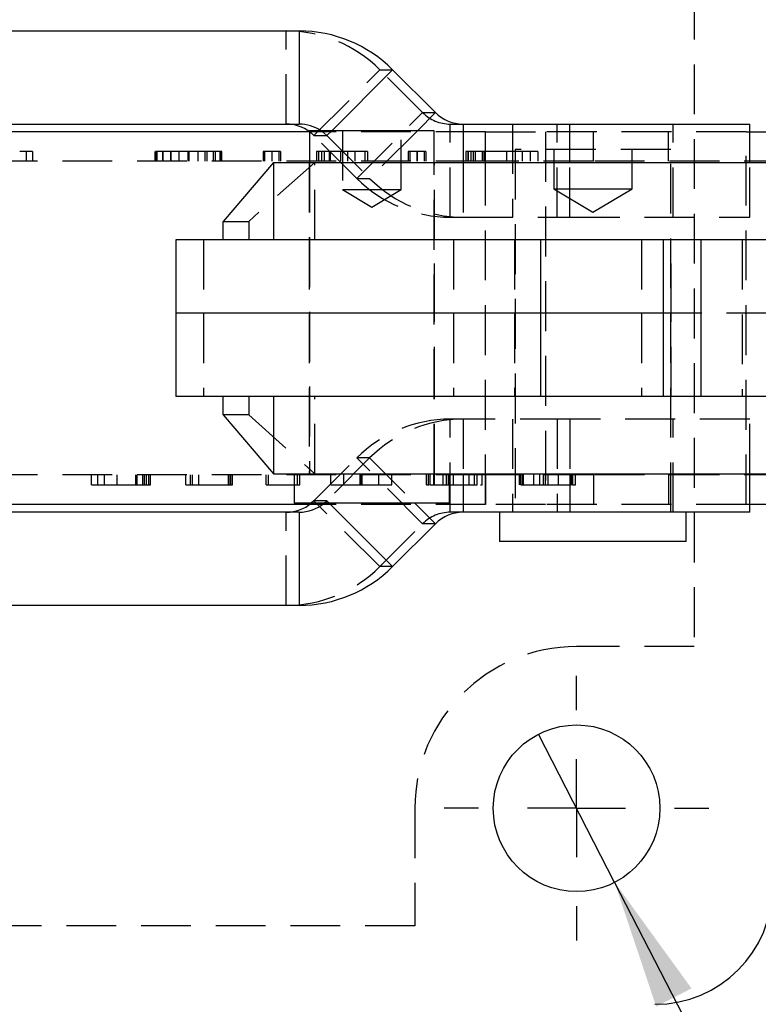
# Model space of a CAD drawing. Extents: x 63 to 798, y 54 to 570.
# Tile 7 of 30: x 256 to 294, y 247 to 298. Entities that reach past the tile are written whole.
import ezdxf

# ---------------------------------------------------------------- set-up
doc = ezdxf.new("R2010")
doc.units = 0
doc.header["$LTSCALE"] = 2
doc.linetypes.add('HIDDEN', pattern=[1.905, 1.27, -0.635])
doc.layers.get('0').update_dxf_attribs({"linetype": 'CONTINUOUS'})
doc.styles.add('SLDTEXTSTYLE0', font='TXT', dxfattribs={"width": 0.75})
doc.dimstyles.new('SLDDIMSTYLE5', dxfattribs={"dimtxt": 7, "dimasz": 6.604, "dimexe": 0, "dimexo": 0.0625, "dimgap": 1.75, "dimtad": 1, "dimdec": 3, "dimrnd": 1e-09, "dimzin": 12, "dimtxsty": 'SLDTEXTSTYLE0', "dimblk1": 'NONE', "dimsah": 1, "dimcen": 0, "dimazin": 3, "dimtfac": 1, "dimtdec": 3, "dimtmove": 0, "dimatfit": 3, "dimtolj": 1, "dimtzin": 12})

# ---------------------------------------------------------------- blocks, each defined once
blk = doc.blocks.new('_D_9')
at = {"color": 179, "linetype": 'CONTINUOUS'}
for q in [(282.81, 261.106), (308.602, 210.913)]:
    blk.add_line((286.695, 253.546), q, dxfattribs=at)
blk.add_solid([(286.695, 253.546), (288.81, 247.208), (290.617, 248.136)], dxfattribs=at)
at = {"color": 179, "linetype": 'CONTINUOUS', "char_height": 7, "attachment_point": 1, "rotation": 297.1969, "style": 'SLDTEXTSTYLE0'}
for s, insert in [('%%c', (303.24, 240.959, -41.816)), ('8,5', (308.161, 231.618, -41.816))]:
    blk.add_mtext(s, dxfattribs=dict(at, insert=insert))
blk = doc.blocks.new('_NONE')
blk = doc.blocks.new('SW_CENTERMARKSYMBOL_4')
at = {"color": 0, "linetype": 'CONTINUOUS'}
for p, q in [((0, 5), (0, 6.75)), ((0, 0), (0, 2.5)), ((-5, 0), (-6.75, 0)), ((0, 0), (-2.5, 0)), ((0, 0), (0, -2.5)), ((0, 0), (2.5, 0)), ((5, 0), (6.75, 0)), ((0, -5), (0, -6.75))]:
    blk.add_line(p, q, dxfattribs=at)

msp = doc.modelspace()

# ---------------------------------------------------------------- linework, layer by layer
at = {"color": 7, "linetype": 'HIDDEN'}
for p, q in [((290.7526, 299.076), (290.7526, 265.576)), ((269.9414, 292.226), (269.9414, 296.976)), ((271.3548, 291.6402), (274.7115, 294.9989)), ((274.7115, 294.9989), (275.3663, 294.9989)), ((276.8974, 292.8118), (274.7115, 294.9989)), ((273.5406, 289.453), (276.8974, 292.8118)), ((276.8974, 292.8118), (277.5522, 292.8118)), ((280.109, 291.826), (271.133, 291.826)), ((272.2577, 291.8885), (272.0096, 291.6402)), ((272.808, 291.8885), (272.808, 288.8885)), ((276.6295, 291.8885), (274.1955, 289.453)), ((275.808, 288.8885), (275.808, 291.8885)), ((278.3108, 292.226), (278.9656, 292.226)), ((278.3108, 287.476), (278.3108, 292.226)), ((280.109, 272.826), (280.109, 291.826)), ((280.109, 291.826), (283.1667, 291.826)), ((280.109, 290.326), (280.109, 291.826)), ((281.4843, 292.226), (281.4843, 287.476)), ((283.1667, 291.826), (283.1667, 272.826)), ((293.3995, 291.826), (283.1667, 291.826)), ((283.7578, 287.476), (283.7578, 292.226)), ((285.6129, 290.326), (285.6129, 291.826)), ((289.4351, 290.326), (289.4351, 291.826)), ((289.6843, 287.476), (289.6843, 292.226)), ((293.3995, 272.826), (293.3995, 291.826)), ((293.3995, 291.826), (293.5852, 291.826)), ((271.3548, 291.6402), (272.0096, 291.6402)), ((273.5406, 289.453), (271.3548, 291.6402)), ((272.0096, 291.6402), (274.1955, 289.453)), ((256.6717, 290.826), (256.6717, 290.326)), ((257.0026, 290.826), (257.0026, 290.326)), ((263.2406, 290.826), (263.2406, 290.326)), ((263.2748, 290.826), (263.2748, 290.326)), ((263.296, 290.826), (263.296, 290.326)), ((263.338, 290.826), (263.338, 290.326)), ((263.6198, 290.826), (263.6198, 290.326)), ((263.6501, 290.826), (263.6501, 290.326)), ((264.0292, 290.826), (264.0292, 290.326)), ((264.9164, 290.826), (264.0292, 290.826)), ((264.0507, 290.826), (264.0507, 290.326)), ((264.4602, 290.826), (264.4602, 290.326)), ((264.9164, 290.826), (264.9164, 290.326)), ((265.791, 290.826), (264.9164, 290.826)), ((264.972, 290.826), (264.972, 290.326)), ((265.4245, 290.826), (265.4245, 290.326)), ((265.791, 290.826), (265.791, 290.326)), ((265.8895, 290.826), (265.8895, 290.326)), ((266.2093, 290.826), (266.2093, 290.326)), ((266.3066, 290.826), (266.3066, 290.326)), ((266.5543, 290.826), (266.5543, 290.326)), ((266.5909, 290.326), (266.5909, 290.826)), ((266.6187, 290.826), (266.6075, 290.826)), ((266.6187, 290.826), (266.6187, 290.326)), ((266.6592, 290.326), (266.6592, 290.826)), ((268.7573, 290.826), (268.7573, 290.326)), ((268.8382, 290.826), (268.8382, 290.326)), ((269.1984, 290.826), (269.1984, 290.326)), ((269.2047, 290.826), (269.2047, 290.326)), ((269.206, 290.826), (269.206, 290.326)), ((269.5661, 290.826), (269.5661, 290.326)), ((269.647, 290.826), (269.647, 290.326)), ((271.4911, 290.826), (271.4911, 290.326)), ((271.5897, 290.826), (271.5897, 290.326)), ((271.7338, 290.826), (271.7338, 290.326)), ((271.8703, 290.826), (271.8703, 290.326)), ((272.1281, 290.826), (272.1281, 290.326)), ((272.1812, 290.826), (272.1812, 290.326)), ((272.7044, 290.826), (272.2432, 290.826)), ((272.7044, 290.826), (272.7044, 290.326)), ((273.0684, 290.826), (273.0684, 290.326)), ((273.4323, 290.826), (273.4323, 290.326)), ((273.9492, 290.826), (273.4323, 290.826)), ((273.9492, 290.826), (273.9492, 290.326)), ((274.0794, 290.826), (274.0794, 290.326)), ((276.1661, 290.826), (276.1661, 290.326)), ((276.247, 290.826), (276.247, 290.326)), ((276.6072, 290.826), (276.6072, 290.326)), ((276.6135, 290.826), (276.6135, 290.326)), ((276.6148, 290.826), (276.6148, 290.326)), ((276.975, 290.826), (276.975, 290.326)), ((277.0559, 290.826), (277.0559, 290.326)), ((279.1072, 290.826), (279.1072, 290.326)), ((279.2096, 290.826), (279.2096, 290.326)), ((279.2184, 290.826), (279.2184, 290.326)), ((279.3499, 290.826), (279.3499, 290.326)), ((279.4826, 290.826), (279.4826, 290.326)), ((279.5761, 290.826), (279.5761, 290.326)), ((279.9426, 290.826), (279.9426, 290.326)), ((280.0197, 290.826), (280.0197, 290.326)), ((281.9735, 290.826), (280.0197, 290.826)), ((281.1798, 290.826), (281.1798, 290.326)), ((289.553, 290.926), (281.6155, 290.926)), ((281.6155, 290.926), (281.6155, 272.426)), ((281.9735, 290.826), (281.9735, 290.326)), ((282.3779, 290.826), (282.3779, 290.326)), ((282.7823, 290.826), (282.7823, 290.326)), ((283.5843, 290.926), (283.5843, 288.926)), ((287.5843, 288.926), (287.5843, 290.926)), ((289.553, 272.426), (289.553, 290.926)), ((280.109, 290.326), (235.9029, 290.326)), ((285.6129, 290.326), (280.109, 290.326)), ((295.8457, 290.326), (285.6129, 290.326)), ((271.3948, 290.2635), (268.0238, 287.2635)), ((271.108, 290.2635), (271.108, 286.326)), ((271.133, 290.2635), (271.133, 274.3885)), ((271.3948, 286.326), (271.3948, 290.2635)), ((277.483, 274.3885), (277.483, 290.2635)), ((277.508, 286.326), (277.508, 290.2635)), ((278.9656, 290.2635), (278.9656, 287.476)), ((284.4126, 287.476), (284.4126, 290.2635)), ((293.5852, 287.476), (293.5852, 290.2635)), ((273.5406, 289.453), (274.1955, 289.453)), ((272.808, 288.8885), (274.308, 288.8885)), ((272.808, 288.8885), (274.308, 287.9872)), ((274.308, 288.8885), (275.808, 288.8885)), ((274.308, 287.9872), (275.808, 288.8885)), ((283.5843, 288.926), (285.3273, 288.926)), ((283.5843, 288.926), (285.5843, 287.7243)), ((285.3273, 288.926), (287.5843, 288.926)), ((285.5843, 287.7243), (287.5843, 288.926)), ((278.3108, 287.476), (278.9656, 287.476)), ((278.9656, 287.476), (284.4126, 287.476)), ((284.4126, 287.476), (293.5852, 287.476)), ((266.7155, 287.2635), (268.0238, 287.2635)), ((268.0238, 287.2635), (268.0238, 286.326)), ((265.7107, 286.326), (265.7107, 282.576)), ((271.108, 286.326), (271.108, 282.576)), ((277.508, 282.576), (277.508, 286.326)), ((278.4796, 286.326), (278.4796, 282.576)), ((281.5843, 286.326), (281.5843, 282.576)), ((288.0725, 286.326), (288.0725, 282.576)), ((289.5843, 282.576), (289.5843, 286.326)), ((293.2009, 286.326), (291.0977, 286.326)), ((293.2009, 286.326), (293.2009, 278.326)), ((298.7593, 286.326), (293.2009, 286.326)), ((265.7107, 282.576), (265.7107, 278.326)), ((271.108, 282.576), (271.108, 278.326)), ((277.508, 278.326), (277.508, 282.576)), ((278.4796, 282.576), (278.4796, 278.326)), ((281.5843, 282.576), (281.5843, 278.326)), ((288.0725, 282.576), (288.0725, 278.326)), ((289.5843, 278.326), (289.5843, 282.576)), ((298.7593, 282.576), (291.0977, 282.576)), ((268.0238, 278.326), (268.0238, 277.3885)), ((271.108, 278.326), (271.108, 274.3885)), ((271.3948, 274.3885), (271.3948, 278.326)), ((277.508, 274.3885), (277.508, 278.326)), ((293.2009, 278.326), (291.0977, 278.326)), ((298.7593, 278.326), (293.2009, 278.326)), ((268.0238, 277.3885), (266.7155, 277.3885)), ((268.0238, 277.3885), (271.3948, 274.3885)), ((278.9656, 277.176), (278.3108, 277.176)), ((278.3108, 272.426), (278.3108, 277.176)), ((284.4126, 277.176), (278.9656, 277.176)), ((278.9656, 277.176), (278.9656, 274.3885)), ((281.4843, 277.176), (281.4843, 272.426)), ((283.7578, 277.176), (283.7578, 272.426)), ((293.5852, 277.176), (284.4126, 277.176)), ((284.4126, 277.176), (284.4126, 274.3885)), ((289.6843, 272.426), (289.6843, 277.176)), ((293.5852, 274.3885), (293.5852, 277.176)), ((271.3548, 273.0118), (273.5406, 275.1989)), ((274.1955, 275.1989), (272.0096, 273.0118)), ((274.1955, 275.1989), (273.5406, 275.1989)), ((276.8974, 271.8402), (273.5406, 275.1989)), ((274.1955, 275.1989), (276.5046, 272.8885)), ((280.109, 274.326), (235.9029, 274.326)), ((260.0053, 273.826), (260.0053, 274.326)), ((260.3361, 273.826), (260.3361, 274.326)), ((260.667, 273.826), (260.667, 274.326)), ((261.3164, 273.826), (261.3164, 274.326)), ((262.2656, 273.826), (262.2656, 274.326)), ((262.3287, 273.826), (262.3287, 274.326)), ((262.6285, 273.826), (262.6285, 274.326)), ((262.7051, 273.826), (262.7051, 274.326)), ((262.8136, 273.826), (262.8136, 274.326)), ((262.9212, 273.826), (262.9212, 274.326)), ((262.9284, 273.826), (262.9284, 274.326)), ((263.0122, 273.826), (263.0122, 274.326)), ((264.8229, 273.826), (264.8229, 274.326)), ((265.0473, 273.826), (265.0473, 274.326)), ((265.1538, 273.826), (265.1538, 274.326)), ((265.4847, 273.826), (265.4847, 274.326)), ((266.9995, 273.826), (266.9995, 274.326)), ((267.0863, 273.826), (267.0863, 274.326)), ((267.0905, 273.826), (267.0905, 274.326)), ((267.1143, 273.826), (267.1143, 274.326)), ((267.2053, 273.826), (267.2053, 274.326)), ((268.9126, 273.826), (268.9126, 274.326)), ((269.0398, 273.826), (269.0398, 274.326)), ((270.5102, 273.826), (270.5102, 274.326)), ((270.6332, 273.826), (270.6332, 274.326)), ((272.2082, 273.826), (272.2082, 274.326)), ((272.87, 273.826), (272.87, 274.326)), ((273.7168, 273.826), (273.7168, 274.326)), ((273.752, 273.826), (273.752, 274.326)), ((273.7716, 273.826), (273.7716, 274.326)), ((273.8068, 273.826), (273.8068, 274.326)), ((274.6567, 273.826), (274.6567, 274.326)), ((275.3185, 273.826), (275.3185, 274.326)), ((277.092, 273.826), (277.092, 274.326)), ((277.1913, 273.826), (277.1913, 274.326)), ((277.2906, 273.826), (277.2906, 274.326)), ((277.4715, 273.826), (277.4715, 274.326)), ((277.5036, 273.826), (277.5036, 274.326)), ((277.9523, 273.826), (277.9523, 274.326)), ((278.124, 273.826), (278.124, 274.326)), ((278.2232, 273.826), (278.2232, 274.326)), ((278.2553, 273.826), (278.2553, 274.326)), ((278.4673, 273.826), (278.4673, 274.326)), ((279.2758, 273.826), (279.2758, 274.326)), ((279.5385, 273.826), (279.5385, 274.326)), ((279.5478, 273.826), (279.5478, 274.326)), ((279.6729, 273.826), (279.6729, 274.326)), ((279.9376, 273.826), (279.9376, 274.326)), ((285.6129, 274.326), (280.109, 274.326)), ((280.109, 274.326), (280.109, 272.826)), ((281.8435, 273.826), (281.8435, 274.326)), ((281.9097, 273.826), (281.9097, 274.326)), ((281.9862, 273.826), (281.9862, 274.326)), ((282.0141, 273.826), (282.0141, 274.326)), ((282.0441, 273.826), (282.0441, 274.326)), ((282.5714, 273.826), (282.5714, 274.326)), ((282.8785, 273.826), (282.8785, 274.326)), ((283.0636, 273.826), (283.0636, 274.326)), ((283.1629, 273.826), (283.1629, 274.326)), ((283.2963, 273.826), (283.2963, 274.326)), ((283.8288, 273.826), (283.8288, 274.326)), ((284.4906, 273.826), (284.4906, 274.326)), ((284.5516, 273.826), (284.5516, 274.326)), ((284.5557, 273.826), (284.5557, 274.326)), ((284.6891, 273.826), (284.6891, 274.326)), ((295.8457, 274.326), (285.6129, 274.326)), ((285.6129, 274.326), (285.6129, 272.826)), ((289.4351, 274.326), (289.4351, 272.826)), ((260.667, 273.826), (262.2656, 273.826)), ((265.0473, 273.826), (267.0863, 273.826)), ((267.1071, 273.826), (267.1143, 273.826)), ((269.0398, 273.826), (270.5102, 273.826)), ((277.1913, 273.826), (277.2269, 273.826)), ((277.5036, 273.826), (279.5385, 273.826)), ((280.109, 272.826), (271.1407, 272.826)), ((271.3548, 273.0118), (271.2197, 272.8885)), ((272.0096, 273.0118), (271.3548, 273.0118)), ((274.7115, 269.653), (271.3548, 273.0118)), ((271.8745, 272.8885), (272.0096, 273.0118)), ((272.0096, 273.0118), (272.1328, 272.8885)), ((283.1667, 272.826), (280.109, 272.826)), ((293.3995, 272.826), (283.1667, 272.826)), ((293.5852, 272.826), (293.3995, 272.826)), ((269.9414, 267.676), (269.9414, 272.426)), ((278.9656, 272.426), (278.3108, 272.426)), ((274.7115, 269.653), (276.8974, 271.8402)), ((277.5522, 271.8402), (276.8974, 271.8402)), ((275.3663, 269.653), (274.7115, 269.653)), ((290.7526, 265.576), (284.7526, 265.576)), ((276.5026, 257.326), (276.5026, 251.326)), ((276.5026, 251.326), (233.0026, 251.326))]:
    msp.add_line(p, q, dxfattribs=at)
at = {"color": 7, "linetype": 'CONTINUOUS'}
for p, q in [((247.9141, 296.976), (270.5962, 296.976)), ((270.5962, 296.976), (270.5962, 292.226)), ((275.3663, 294.9989), (277.5522, 292.8118)), ((271.133, 291.826), (246.7148, 291.826)), ((247.9141, 292.226), (270.5962, 292.226)), ((271.133, 291.8885), (271.133, 290.2635)), ((277.483, 291.8885), (271.133, 291.8885)), ((277.483, 290.2635), (277.483, 291.8885)), ((278.9656, 292.226), (284.4126, 292.226)), ((284.4126, 292.226), (293.5852, 292.226)), ((293.5852, 290.2635), (293.5852, 292.226)), ((293.5852, 291.826), (295.5386, 291.826)), ((269.2916, 290.2635), (266.7155, 287.2635)), ((269.2916, 290.2635), (269.2916, 286.326)), ((269.2916, 290.2635), (323.8068, 290.2635)), ((266.7155, 286.326), (266.7155, 287.2635)), ((264.308, 286.326), (264.308, 282.576)), ((279.2852, 286.326), (264.308, 286.326)), ((291.0977, 286.326), (279.2852, 286.326)), ((282.9052, 286.326), (282.9052, 282.576)), ((289.1664, 286.326), (289.1664, 282.576)), ((291.0977, 286.326), (291.0977, 278.326)), ((264.308, 282.576), (264.308, 278.326)), ((282.9052, 282.576), (264.308, 282.576)), ((289.1664, 282.576), (282.9052, 282.576)), ((282.9052, 282.576), (282.9052, 278.326)), ((291.0977, 282.576), (289.1664, 282.576)), ((289.1664, 282.576), (289.1664, 278.326)), ((279.2852, 278.326), (264.308, 278.326)), ((266.7155, 277.3885), (266.7155, 278.326)), ((269.2916, 278.326), (269.2916, 274.3885)), ((291.0977, 278.326), (279.2852, 278.326)), ((266.7155, 277.3885), (269.2916, 274.3885)), ((269.2916, 274.3885), (323.8068, 274.3885)), ((270.3392, 274.3885), (270.3392, 272.8885)), ((278.2767, 272.8885), (278.2767, 274.3885)), ((293.5852, 272.426), (293.5852, 274.3885)), ((271.1407, 272.826), (246.7148, 272.826)), ((278.2767, 272.8885), (270.3392, 272.8885)), ((295.5386, 272.826), (293.5852, 272.826)), ((270.5962, 272.426), (247.9141, 272.426)), ((270.5962, 272.426), (270.5962, 267.676)), ((284.4126, 272.426), (278.9656, 272.426)), ((280.8218, 272.426), (280.8218, 270.926)), ((293.5852, 272.426), (284.4126, 272.426)), ((290.3468, 270.926), (290.3468, 272.426)), ((277.5522, 271.8402), (275.3663, 269.653)), ((290.3468, 270.926), (280.8218, 270.926)), ((270.5962, 267.676), (247.9141, 267.676))]:
    msp.add_line(p, q, dxfattribs=at)
at = {"color": 8, "linetype": 'CONTINUOUS'}
for p, q in [((275.3663, 294.9989), (272.2577, 291.8885)), ((277.5522, 292.8118), (276.6295, 291.8885)), ((278.9656, 292.226), (278.9656, 290.2635)), ((284.4126, 290.2635), (284.4126, 292.226)), ((278.9656, 274.3885), (278.9656, 272.426)), ((284.4126, 274.3885), (284.4126, 272.426)), ((272.1328, 272.8885), (275.3663, 269.653)), ((276.5046, 272.8885), (277.5522, 271.8402))]:
    msp.add_line(p, q, dxfattribs=at)
at = {"color": 7, "linetype": 'HIDDEN', "flags": 128}
for points in [[(271.1407, 291.826), (271.2094, 291.772), (271.3548, 291.6402)], [(272.0096, 291.6402), (271.8642, 291.772), (271.7073, 291.8885)]]:
    msp.add_lwpolyline(points, dxfattribs=at)
at = {"color": 7, "linetype": 'CONTINUOUS'}
msp.add_circle((284.7526, 257.326), 4.25, dxfattribs=at)
at = {"color": 7, "linetype": 'HIDDEN'}
for centre, radius, start, end in [((269.941, 290.232), 6.744, 44.97888, 89.99704), ((278.3109, 294.2242), 1.9982, 224.97894, 269.99701), ((278.3111, 294.22), 6.744, 224.97887, 269.99705), ((278.9659, 294.22), 6.744, 224.97885, 269.99707), ((278.3111, 270.432), 6.744, 90.00295, 135.02113), ((278.9659, 270.432), 6.744, 90.00293, 135.02115), ((278.3109, 270.4278), 1.9982, 90.00299, 135.02106), ((269.941, 274.42), 6.744, 270.00296, 315.02112), ((284.7526, 257.326), 8.25, 90, 180)]:
    msp.add_arc(centre, radius, start, end, dxfattribs=at)
at = {"color": 7, "linetype": 'CONTINUOUS'}
for centre, radius, start, end in [((270.5958, 290.232), 6.744, 44.9789, 89.99702), ((278.9657, 294.2242), 1.9982, 224.97887, 269.99707), ((269.9413, 290.2279), 1.9981, 53.11154, 89.99809), ((270.5962, 290.228), 1.998, 56.20975, 89.99866), ((269.9413, 274.4241), 1.9981, 270.00231, 309.77773), ((270.5961, 274.4241), 1.9981, 270.00243, 309.7776), ((278.9657, 270.4278), 1.9982, 90.00293, 135.02113), ((270.5958, 274.42), 6.744, 270.00298, 315.0211), ((288.7526, 253.326), 6, 270, 0)]:
    msp.add_arc(centre, radius, start, end, dxfattribs=at)
at = {"color": 7, "linetype": 'HIDDEN'}
for points, knots in [([(256.6717, 290.826), (256.6424, 290.826), (256.5891, 290.826), (256.5168, 290.826), (256.4585, 290.826), (256.4134, 290.826), (256.3783, 290.826), (256.3555, 290.826), (256.3434, 290.826), (256.3417, 290.826), (256.3408, 290.826)], [0, 0, 0, 0, 0.231771, 0.4208279, 0.5754408, 0.6964318, 0.7905861, 0.8639343, 0.9309841, 1, 1, 1, 1]), ([(257.0026, 290.826), (257.0018, 290.826), (257.0001, 290.826), (256.988, 290.826), (256.9644, 290.826), (256.9297, 290.826), (256.8841, 290.826), (256.8253, 290.826), (256.7533, 290.826), (256.7004, 290.826), (256.6717, 290.826)], [0, 0, 0, 0, 0.069055, 0.1361429, 0.2115821, 0.3032686, 0.4269725, 0.5816731, 0.773551, 1, 1, 1, 1]), ([(263.2748, 290.826), (263.2626, 290.826), (263.2439, 290.826), (263.2459, 290.826), (263.2467, 290.826)], [0, 0, 0, 0, 0.6501415, 1, 1, 1, 1]), ([(263.6501, 290.826), (263.5858, 290.826), (263.4894, 290.826), (263.3768, 290.826), (263.3244, 290.826), (263.3026, 290.826), (263.2947, 290.826), (263.2975, 290.826), (263.2983, 290.826)], [0, 0, 0, 0, 0.48853994, 0.7324715, 0.85544788, 0.91658047, 0.97747159, 1, 1, 1, 1]), ([(264.0292, 290.826), (264.0235, 290.826), (264.0122, 290.826), (263.991, 290.826), (263.9662, 290.826), (263.9313, 290.826), (263.8863, 290.826), (263.8252, 290.826), (263.745, 290.826), (263.6842, 290.826), (263.6501, 290.826)], [0, 0, 0, 0, 0.07209611, 0.14341138, 0.2216527, 0.30636518, 0.41756196, 0.55970094, 0.75254151, 1, 1, 1, 1]), ([(266.2093, 290.826), (266.1722, 290.826), (266.106, 290.826), (266.0175, 290.826), (265.9488, 290.826), (265.8967, 290.826), (265.8572, 290.826), (265.8296, 290.826), (265.809, 290.826), (265.7971, 290.826), (265.791, 290.826)], [0, 0, 0, 0, 0.2453727, 0.4380778, 0.5867935, 0.7011075, 0.7911953, 0.8608989, 0.9280464, 1, 1, 1, 1]), ([(266.585, 290.826), (266.5865, 290.826), (266.5906, 290.826), (266.5547, 290.826), (266.4944, 290.826), (266.3759, 290.826), (266.2759, 290.826), (266.2093, 290.826)], [0, 0, 0, 0, 0.0643247, 0.1805263, 0.2977284, 0.5317408, 1, 1, 1, 1]), ([(266.655, 290.826), (266.6541, 290.826), (266.6519, 290.826), (266.631, 290.826), (266.6187, 290.826)], [0, 0, 0, 0, 0.4176827, 1, 1, 1, 1]), ([(269.1984, 290.826), (269.1591, 290.826), (269.0874, 290.826), (268.9894, 290.826), (268.9109, 290.826), (268.8488, 290.826), (268.8059, 290.826), (268.7754, 290.826), (268.7611, 290.826), (268.7586, 290.826), (268.7573, 290.826)], [0, 0, 0, 0, 0.1674764, 0.3061983, 0.4222684, 0.5185864, 0.6107483, 0.7187127, 0.8468072, 1, 1, 1, 1]), ([(269.647, 290.826), (269.6459, 290.826), (269.6439, 290.826), (269.6269, 290.826), (269.5978, 290.826), (269.5529, 290.826), (269.49, 290.826), (269.4097, 290.826), (269.3107, 290.826), (269.2381, 290.826), (269.1984, 290.826)], [0, 0, 0, 0, 0.1523232, 0.2802837, 0.3896417, 0.4827042, 0.5798111, 0.6955582, 0.8336375, 1, 1, 1, 1]), ([(272.1812, 290.826), (272.1314, 290.826), (272.0329, 290.826), (271.8931, 290.826), (271.7711, 290.826), (271.6763, 290.826), (271.61, 290.826), (271.5667, 290.826), (271.5399, 290.826), (271.5197, 290.826), (271.5042, 290.826), (271.4966, 290.826), (271.4913, 290.826), (271.4912, 290.826), (271.4911, 290.826)], [0, 0, 0, 0, 0.1572104, 0.3106333, 0.4469262, 0.5504783, 0.6249484, 0.6736927, 0.7123862, 0.7553128, 0.8033062, 0.8586708, 0.9227849, 1, 1, 1, 1]), ([(273.4323, 290.826), (273.4313, 290.826), (273.4294, 290.826), (273.4153, 290.826), (273.3935, 290.826), (273.3608, 290.826), (273.318, 290.826), (273.2649, 290.826), (273.2031, 290.826), (273.1291, 290.826), (273.0465, 290.826), (272.9522, 290.826), (272.8485, 290.826), (272.7351, 290.826), (272.6114, 290.826), (272.477, 290.826), (272.3324, 290.826), (272.2326, 290.826), (272.1812, 290.826)], [0, 0, 0, 0, 0.0857008, 0.165525, 0.2397075, 0.3081136, 0.3717514, 0.4317009, 0.4878562, 0.542026, 0.5944212, 0.6467318, 0.699057, 0.7529895, 0.8092751, 0.8691125, 0.9325314, 1, 1, 1, 1]), ([(274.0794, 290.826), (274.0786, 290.826), (274.0772, 290.826), (274.0741, 290.826), (274.0617, 290.826), (274.0487, 290.826), (274.0303, 290.826), (274.0069, 290.826), (273.9793, 290.826), (273.9594, 290.826), (273.9492, 290.826)], [0, 0, 0, 0, 0.2065532, 0.3809883, 0.5259392, 0.6450644, 0.7475602, 0.8296655, 0.9124073, 1, 1, 1, 1]), ([(276.6072, 290.826), (276.568, 290.826), (276.4962, 290.826), (276.3983, 290.826), (276.3197, 290.826), (276.2576, 290.826), (276.2148, 290.826), (276.1843, 290.826), (276.1699, 290.826), (276.1675, 290.826), (276.1661, 290.826)], [0, 0, 0, 0, 0.1674764, 0.3061983, 0.4222684, 0.5185864, 0.6107483, 0.7187127, 0.8468072, 1, 1, 1, 1]), ([(277.0559, 290.826), (277.0547, 290.826), (277.0527, 290.826), (277.0357, 290.826), (277.0066, 290.826), (276.9617, 290.826), (276.8989, 290.826), (276.8186, 290.826), (276.7195, 290.826), (276.6469, 290.826), (276.6072, 290.826)], [0, 0, 0, 0, 0.1523232, 0.2802837, 0.3896417, 0.4827042, 0.5798111, 0.6955582, 0.8336375, 1, 1, 1, 1]), ([(279.2096, 290.826), (279.1987, 290.826), (279.1791, 290.826), (279.1522, 290.826), (279.1356, 290.826), (279.1201, 290.826), (279.1104, 290.826), (279.1082, 290.826), (279.1072, 290.826)], [0, 0, 0, 0, 0.2505113, 0.4486623, 0.608365, 0.7187607, 0.8782042, 1, 1, 1, 1]), ([(279.5761, 290.826), (279.5423, 290.826), (279.4823, 290.826), (279.4019, 290.826), (279.3388, 290.826), (279.2908, 290.826), (279.2547, 290.826), (279.2325, 290.826), (279.2206, 290.826), (279.2192, 290.826), (279.2184, 290.826)], [0, 0, 0, 0, 0.2409317, 0.4287813, 0.5787737, 0.695882, 0.7888733, 0.8613807, 0.9301672, 1, 1, 1, 1]), ([(280.0197, 290.826), (280.0109, 290.826), (279.9938, 290.826), (279.9604, 290.826), (279.9216, 290.826), (279.8748, 290.826), (279.8199, 290.826), (279.7528, 290.826), (279.6706, 290.826), (279.6098, 290.826), (279.5761, 290.826)], [0, 0, 0, 0, 0.0930697, 0.1801088, 0.2715495, 0.3725057, 0.488512, 0.6230583, 0.7908421, 1, 1, 1, 1]), ([(282.3779, 290.826), (282.3421, 290.826), (282.277, 290.826), (282.1885, 290.826), (282.1173, 290.826), (282.0621, 290.826), (282.0193, 290.826), (281.9913, 290.826), (281.9766, 290.826), (281.9745, 290.826), (281.9735, 290.826)], [0, 0, 0, 0, 0.231771, 0.4208279, 0.5754408, 0.6964318, 0.7905861, 0.8639343, 0.9309841, 1, 1, 1, 1]), ([(282.7823, 290.826), (282.7813, 290.826), (282.7792, 290.826), (282.7645, 290.826), (282.7356, 290.826), (282.6931, 290.826), (282.6375, 290.826), (282.5657, 290.826), (282.4776, 290.826), (282.4129, 290.826), (282.3779, 290.826)], [0, 0, 0, 0, 0.069055, 0.1361429, 0.2115821, 0.3032686, 0.4269725, 0.5816731, 0.773551, 1, 1, 1, 1]), ([(260.0053, 273.826), (260.0061, 273.826), (260.0078, 273.826), (260.0199, 273.826), (260.0435, 273.826), (260.0782, 273.826), (260.1237, 273.826), (260.1825, 273.826), (260.2546, 273.826), (260.3075, 273.826), (260.3361, 273.826)], [0, 0, 0, 0, 0.069055, 0.1361429, 0.2115821, 0.3032686, 0.4269725, 0.5816731, 0.773551, 1, 1, 1, 1]), ([(260.3361, 273.826), (260.3655, 273.826), (260.4187, 273.826), (260.4911, 273.826), (260.5494, 273.826), (260.5945, 273.826), (260.6296, 273.826), (260.6524, 273.826), (260.6645, 273.826), (260.6662, 273.826), (260.667, 273.826)], [0, 0, 0, 0, 0.231771, 0.4208279, 0.5754408, 0.6964318, 0.7905861, 0.8639343, 0.9309841, 1, 1, 1, 1]), ([(262.2656, 273.826), (262.2728, 273.826), (262.2868, 273.826), (262.3141, 273.826), (262.3458, 273.826), (262.3841, 273.826), (262.4291, 273.826), (262.484, 273.826), (262.5512, 273.826), (262.6009, 273.826), (262.6285, 273.826)], [0, 0, 0, 0, 0.0930697, 0.1801088, 0.2715495, 0.3725057, 0.488512, 0.6230583, 0.7908421, 1, 1, 1, 1]), ([(262.6285, 273.826), (262.6561, 273.826), (262.7053, 273.826), (262.7711, 273.826), (262.8227, 273.826), (262.862, 273.826), (262.8915, 273.826), (262.9096, 273.826), (262.9194, 273.826), (262.9206, 273.826), (262.9212, 273.826)], [0, 0, 0, 0, 0.24093166, 0.42878133, 0.57877368, 0.69588198, 0.7888733, 0.86138068, 0.93016722, 1, 1, 1, 1]), ([(262.9284, 273.826), (262.9373, 273.826), (262.9533, 273.826), (262.9753, 273.826), (262.989, 273.826), (263.0016, 273.826), (263.0095, 273.826), (263.0114, 273.826), (263.0122, 273.826)], [0, 0, 0, 0, 0.2505113, 0.4486623, 0.608365, 0.7187607, 0.8782042, 1, 1, 1, 1]), ([(264.8229, 273.826), (264.8235, 273.826), (264.8247, 273.826), (264.8375, 273.826), (264.861, 273.826), (264.9027, 273.826), (264.9658, 273.826), (265.0207, 273.826), (265.0473, 273.826)], [0, 0, 0, 0, 0.1667855, 0.3127624, 0.4393796, 0.5590309, 0.7861447, 1, 1, 1, 1]), ([(267.0863, 273.826), (267.0948, 273.826), (267.1118, 273.826), (267.1352, 273.826), (267.1584, 273.826), (267.1745, 273.826), (267.1914, 273.826), (267.1989, 273.826), (267.2041, 273.826), (267.2048, 273.826), (267.2053, 273.826)], [0, 0, 0, 0, 0.0771928, 0.155694, 0.2439673, 0.3485111, 0.4729807, 0.6225746, 0.7988324, 1, 1, 1, 1]), ([(268.9126, 273.826), (268.9129, 273.826), (268.9134, 273.826), (268.9199, 273.826), (268.9281, 273.826), (268.9415, 273.826), (268.9604, 273.826), (268.9831, 273.826), (269.0105, 273.826), (269.0297, 273.826), (269.0398, 273.826)], [0, 0, 0, 0, 0.1986171, 0.3670715, 0.5064533, 0.6171246, 0.711213, 0.8059436, 0.8984724, 1, 1, 1, 1]), ([(270.5102, 273.826), (270.5192, 273.826), (270.5367, 273.826), (270.5613, 273.826), (270.5841, 273.826), (270.6005, 273.826), (270.6155, 273.826), (270.6249, 273.826), (270.6328, 273.826), (270.633, 273.826), (270.6332, 273.826)], [0, 0, 0, 0, 0.0921174, 0.1781405, 0.2643808, 0.368276, 0.4884344, 0.6306603, 0.7985212, 1, 1, 1, 1]), ([(272.2082, 273.826), (272.2091, 273.826), (272.211, 273.826), (272.2268, 273.826), (272.2526, 273.826), (272.2877, 273.826), (272.3362, 273.826), (272.3964, 273.826), (272.4711, 273.826), (272.558, 273.826), (272.6588, 273.826), (272.7773, 273.826), (272.9084, 273.826), (273.0554, 273.826), (273.219, 273.826), (273.3999, 273.826), (273.5977, 273.826), (273.7353, 273.826), (273.8068, 273.826)], [0, 0, 0, 0, 0.0786276, 0.1538502, 0.2261456, 0.2956895, 0.3618802, 0.4247476, 0.4845241, 0.5416067, 0.5969283, 0.6507405, 0.7039972, 0.7578893, 0.8131095, 0.8715266, 0.9332317, 1, 1, 1, 1]), ([(273.8068, 273.826), (273.8751, 273.826), (274.007, 273.826), (274.1961, 273.826), (274.3686, 273.826), (274.5248, 273.826), (274.6643, 273.826), (274.7908, 273.826), (274.9002, 273.826), (274.9962, 273.826), (275.0777, 273.826), (275.1466, 273.826), (275.2038, 273.826), (275.2457, 273.826), (275.2785, 273.826), (275.3022, 273.826), (275.3151, 273.826), (275.3174, 273.826), (275.3185, 273.826)], [0, 0, 0, 0, 0.0650011, 0.1253901, 0.1815653, 0.2347468, 0.2862672, 0.3370772, 0.3888528, 0.4418884, 0.4974863, 0.5564972, 0.6191639, 0.6861844, 0.7574703, 0.8336013, 0.9143894, 1, 1, 1, 1]), ([(277.092, 273.826), (277.0921, 273.826), (277.0923, 273.826), (277.0964, 273.826), (277.1029, 273.826), (277.1138, 273.826), (277.1296, 273.826), (277.1477, 273.826), (277.1683, 273.826), (277.1835, 273.826), (277.1913, 273.826)], [0, 0, 0, 0, 0.19308789, 0.3678692, 0.51785537, 0.64236847, 0.74630951, 0.83467845, 0.91595249, 1, 1, 1, 1]), ([(277.2906, 273.826), (277.291, 273.826), (277.292, 273.826), (277.3016, 273.826), (277.32, 273.826), (277.3439, 273.826), (277.375, 273.826), (277.4129, 273.826), (277.4564, 273.826), (277.4873, 273.826), (277.5036, 273.826)], [0, 0, 0, 0, 0.1508735, 0.2872292, 0.4051744, 0.5169846, 0.6260214, 0.7413409, 0.8635829, 1, 1, 1, 1]), ([(279.5385, 273.826), (279.548, 273.826), (279.5671, 273.826), (279.5935, 273.826), (279.6191, 273.826), (279.6381, 273.826), (279.6561, 273.826), (279.6642, 273.826), (279.6725, 273.826), (279.6728, 273.826), (279.6729, 273.826)], [0, 0, 0, 0, 0.0866906, 0.1747666, 0.2719884, 0.3768478, 0.4961948, 0.6395069, 0.8061538, 1, 1, 1, 1]), ([(279.8456, 273.826), (279.851, 273.826), (279.9427, 273.826), (279.9401, 273.826), (279.9376, 273.826)], [0, 0, 0, 0, 0.0588744, 1, 1, 1, 1]), ([(281.9097, 273.826), (281.91, 273.826), (281.9106, 273.826), (281.9118, 273.826), (281.9173, 273.826), (281.9242, 273.826), (281.9352, 273.826), (281.9478, 273.826), (281.9723, 273.826), (282.0003, 273.826), (282.0325, 273.826), (282.066, 273.826), (282.1059, 273.826), (282.1746, 273.826), (282.2763, 273.826), (282.4204, 273.826), (282.5847, 273.826), (282.7657, 273.826), (282.9599, 273.826), (283.0945, 273.826), (283.1629, 273.826)], [0, 0, 0, 0, 0.0328592, 0.0603806, 0.08408481, 0.10473878, 0.1240428, 0.14263512, 0.16556826, 0.19733544, 0.21880052, 0.24522194, 0.27702448, 0.31405164, 0.4010561, 0.50317697, 0.61724522, 0.73856077, 0.86708045, 1, 1, 1, 1]), ([(283.1629, 273.826), (283.2167, 273.826), (283.3215, 273.826), (283.4735, 273.826), (283.615, 273.826), (283.746, 273.826), (283.8655, 273.826), (283.9761, 273.826), (284.0739, 273.826), (284.1631, 273.826), (284.2399, 273.826), (284.3089, 273.826), (284.3637, 273.826), (284.4108, 273.826), (284.4473, 273.826), (284.4712, 273.826), (284.4877, 273.826), (284.4896, 273.826), (284.4906, 273.826)], [0, 0, 0, 0, 0.080922, 0.157569, 0.2295428, 0.2979116, 0.3631843, 0.4248676, 0.4848281, 0.5429061, 0.6001265, 0.6560048, 0.712197, 0.768566, 0.825445, 0.8827921, 0.9408516, 1, 1, 1, 1]), ([(284.5516, 273.826), (284.561, 273.826), (284.5803, 273.826), (284.6078, 273.826), (284.6331, 273.826), (284.6535, 273.826), (284.6704, 273.826), (284.6809, 273.826), (284.6885, 273.826), (284.6889, 273.826), (284.6891, 273.826)], [0, 0, 0, 0, 0.0866605, 0.1775785, 0.2767685, 0.3860179, 0.5082037, 0.6491248, 0.8125677, 1, 1, 1, 1])]:
    msp.add_open_spline(points, degree=3, knots=knots, dxfattribs=at)

# ---------------------------------------------------------------- block references
at = {"color": 179, "linetype": 'CONTINUOUS'}
msp.add_blockref('SW_CENTERMARKSYMBOL_4', (284.7526, 257.326), dxfattribs=at)

# ---------------------------------------------------------------- dimensions: what is measured, and where the dimension line sits
dim = msp.add_diameter_dim_2p(p1=(282.8101, 261.1061), p2=(286.6951, 253.5459), dimstyle='SLDDIMSTYLE5', dxfattribs=at)
dim.commit()
dim.dimension.update_dxf_attribs({"geometry": '_D_9', "text_midpoint": (302.1215, 223.5253), "dimtype": 163})

doc.saveas('drawing.dxf')
